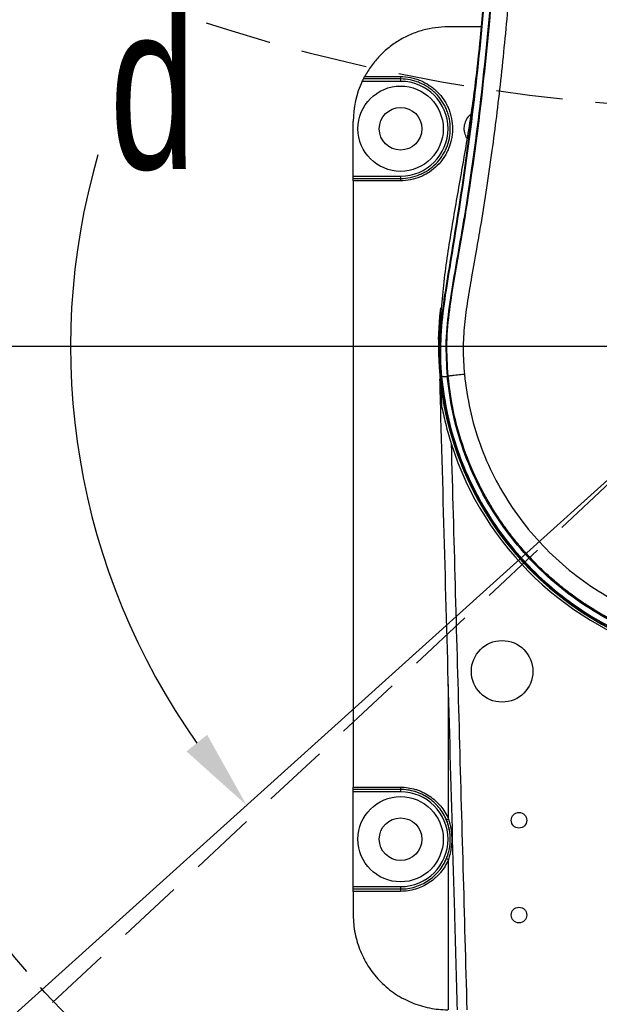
# Model space of a CAD drawing. Header units: millimetres. Extents: x 559 to 1365, y 424 to 1103.
# Tile 52 of 78: x 1143 to 1160, y 927 to 956. Entities that reach past the tile are written whole.
import ezdxf

# ---------------------------------------------------------------- set-up
doc = ezdxf.new("R2010")
doc.units = ezdxf.units.MM
doc.linetypes.add('ACISOTGL', pattern=[3, 2, -1])
doc.linetypes.add('HIDDEN', pattern=[1.905, 1.27, -0.635])
doc.layers.add('C1角度', color=7, linetype='Continuous')
doc.layers.add('C7线性', color=7, linetype='Continuous')
doc.layers.add('虚线层', color=7, linetype='HIDDEN', lineweight=25)
doc.styles.add('SLDTEXTSTYLE0', font='TXT', dxfattribs={"width": 0.7})

msp = doc.modelspace()

# ---------------------------------------------------------------- linework, layer by layer
at = {"color": 7, "linetype": 'Continuous', "lineweight": 25}
for p, q in [((1156.4481, 955.9875), (1155.4658, 955.9875)), ((1154.0392, 954.3447), (1152.8797, 954.3447)), ((1154.0373, 954.4162), (1152.9144, 954.4162)), ((1152.9517, 954.4876), (1154.0317, 954.4876)), ((1152.6088, 951.4877), (1152.6088, 953.1305)), ((1152.6088, 951.4877), (1154.0392, 951.4877)), ((1152.6088, 951.4163), (1152.6088, 951.4877)), ((1152.6088, 951.4163), (1154.0373, 951.4163)), ((1152.6088, 951.3449), (1152.6088, 933.0601)), ((1154.0317, 951.3449), (1152.6088, 951.3449)), ((1155.2232, 947.2523), (1155.2521, 947.5168)), ((1155.1825, 946.5594), (1155.2232, 947.2523)), ((1155.1825, 946.5594), (1155.1956, 946.5594)), ((1155.2056, 946.5594), (1155.1957, 946.5594)), ((1155.1998, 946.1309), (1155.2056, 946.5594)), ((1155.1898, 946.1309), (1155.1825, 946.1309)), ((1155.1899, 946.1309), (1155.2292, 945.4283)), ((1155.1899, 946.1309), (1155.1998, 946.1309)), ((1155.2292, 945.4283), (1155.2599, 945.4312)), ((1155.4409, 945.4487), (1155.4703, 945.4515)), ((1155.2849, 944.5103), (1155.2654, 945.2156)), ((1152.6088, 933.0601), (1154.0317, 933.0601)), ((1154.0373, 932.9887), (1152.6088, 932.9887)), ((1152.6088, 932.9172), (1152.6088, 932.9887)), ((1154.0392, 932.9172), (1152.6088, 932.9172)), ((1152.6088, 930.0602), (1152.6088, 932.9172)), ((1155.4836, 928.4857), (1155.4819, 930.8818)), ((1152.6088, 930.0602), (1154.0392, 930.0602)), ((1152.6088, 929.9888), (1152.6088, 930.0602)), ((1152.6088, 929.9888), (1154.0373, 929.9888)), ((1152.6088, 929.9174), (1152.6088, 929.2031)), ((1154.0317, 929.9174), (1152.6088, 929.9174)), ((1155.4851, 926.3461), (1155.4836, 928.4857))]:
    msp.add_line(p, q, dxfattribs=at)
at = {"color": 7, "linetype": 'Continuous', "lineweight": 18}
msp.add_line((1164.7511, 946.3451), (1079.8848, 869.9312), dxfattribs=at)
at = {"color": 8, "linetype": 'Continuous', "lineweight": 25}
for p, q in [((1155.4782, 936.1413), (1155.4782, 936.1573)), ((1155.4811, 932.0977), (1155.4782, 936.1413))]:
    msp.add_line(p, q, dxfattribs=at)
at = {"color": 7, "linetype": 'Continuous', "lineweight": 25}
for centre, radius in [((1154.0373, 952.9162), 1.2857), ((1154.0373, 952.9162), 0.6428), ((1157.0997, 936.5518), 0.9285), ((1154.0373, 931.4887), 1.2856), ((1154.0373, 931.4887), 0.6428), ((1157.6086, 932.0601), 0.2357), ((1157.6086, 929.2031), 0.2357)]:
    msp.add_circle(centre, radius, dxfattribs=at)
at = {"color": 7, "linetype": 'Continuous', "lineweight": 18}
for radius, start, end in [(123.0653, 318, 222), (114.28, 316.394071, 223.605929), (30.3556, 317, 223)]:
    msp.add_arc((1164.7511, 946.3451), radius, start, end, dxfattribs=at)
at = {"color": 7, "linetype": 'Continuous', "lineweight": 25}
for centre, radius, start, end in [((1155.4658, 953.1305), 2.857, 154.84934, 180), ((1154.2644, 954.4698), 0.2333, 175.63737, 193.30159), ((1153.3557, 954.3626), 0.6838, 358.50461, 4.49436), ((1154.0392, 952.9162), 1.4285, 270, 90), ((1154.2644, 951.3626), 0.2333, 166.69841, 184.36263), ((1153.3557, 951.4699), 0.6838, 355.50564, 1.49539), ((1164.7511, 946.3451), 9.571, 178.71715, 181.28285), ((1164.7511, 946.3451), 9.571, 181.28285, 254.98853), ((1164.7511, 946.3451), 9.5659, 185.5, 254.97672), ((1155.2619, 945.5595), 0.1228, 268.81902, 275.06171), ((1155.2624, 945.5541), 0.1229, 268.85207, 275.09514), ((1164.7511, 946.3451), 9.6424, 197.64826, 255.12853), ((1154.2644, 933.0423), 0.2333, 175.63737, 193.30159), ((1153.3557, 932.9351), 0.6838, 358.50461, 4.49436), ((1154.0392, 931.4887), 1.4285, 270, 90), ((1154.0373, 931.4887), 1.4999, 9.43145, 26.18227), ((1155.7085, 931.5152), 0.6253, 111.33009, 117.47216), ((1154.0373, 931.4887), 1.4999, 330.09373, 345.00708), ((1155.7094, 931.4666), 0.6274, 242.62508, 248.74603), ((1154.2644, 929.9351), 0.2333, 166.69841, 184.36263), ((1153.3557, 930.0424), 0.6838, 355.50564, 1.49539)]:
    msp.add_arc(centre, radius, start, end, dxfattribs=at)
for points, knots in [([(1157.3942, 1004.125), (1157.3768, 1002.8468), (1157.335, 999.7871), (1157.3808, 993.1636), (1157.3876, 986.0401), (1157.357, 978.9197), (1157.2908, 973.5839), (1157.1693, 968.2483), (1156.981, 963.3238), (1156.7099, 958.8147), (1156.4526, 955.5354), (1156.1298, 953.0864), (1155.8415, 951.4603), (1155.5561, 949.8348), (1155.3056, 948.2037), (1155.2323, 947.1073), (1155.1957, 946.5594)], [0, 0, 0, 0, 0.0664842, 0.1591514, 0.3444962, 0.4369973, 0.5294978, 0.6220406, 0.7145804, 0.7857927, 0.8569973, 0.8855955, 0.9142364, 0.9428736, 0.9714532, 1, 1, 1, 1]), ([(1155.2594, 945.4367), (1155.2419, 945.8035), (1155.2069, 946.5389), (1155.326, 947.6395), (1155.6444, 949.535), (1156.0728, 952.2431), (1156.4741, 955.7806), (1156.7751, 959.3298), (1156.9878, 962.8871), (1157.1355, 966.4473), (1157.2688, 970.9858), (1157.3696, 976.503), (1157.4128, 982.9993), (1157.4097, 990.327), (1157.3971, 995.489), (1157.3898, 998.4856)], [0, 0, 0, 0, 0.02069265, 0.04149111, 0.06228945, 0.12921291, 0.19616391, 0.26316836, 0.33021529, 0.39726438, 0.46425327, 0.58645991, 0.70867248, 0.8308848, 1, 1, 1, 1]), ([(1157.4022, 998.4854), (1157.4095, 995.4889), (1157.4221, 990.3269), (1157.4252, 982.9993), (1157.3818, 976.5028), (1157.281, 970.9855), (1157.1474, 966.4467), (1156.9993, 962.8863), (1156.786, 959.3288), (1156.4849, 955.7793), (1156.0825, 952.2414), (1155.6566, 949.5338), (1155.3348, 947.6381), (1155.2271, 946.5393), (1155.2375, 945.8019), (1155.2727, 945.4372), (1155.2727, 945.4372)], [0, 0, 0, 0, 0.1691128, 0.2913288, 0.4135452, 0.5357555, 0.6027506, 0.6698057, 0.7368587, 0.8038695, 0.870827, 0.9377571, 0.9585396, 0.9793226, 0.9999998, 1, 1, 1, 1]), ([(1157.5716, 998.4854), (1157.5786, 995.6319), (1157.5926, 989.8952), (1157.5938, 981.2507), (1157.5148, 973.7745), (1157.3566, 967.4928), (1157.1507, 962.4264), (1156.8651, 957.9302), (1156.4945, 954.0126), (1156.1523, 951.4417), (1155.8532, 949.6412), (1155.6685, 948.6004), (1155.4932, 947.5588), (1155.3761, 946.5049), (1155.4193, 945.8007), (1155.4409, 945.4487)], [0, 0, 0, 0, 0.1610687, 0.3238139, 0.4879379, 0.5830742, 0.6784954, 0.7741323, 0.8373382, 0.900586, 0.9204713, 0.9403584, 0.9602459, 0.9801263, 1, 1, 1, 1]), ([(1155.4703, 945.4515), (1155.4491, 945.7889), (1155.407, 946.4561), (1155.5073, 947.44), (1155.6617, 948.3872), (1155.8263, 949.3126), (1156.1361, 951.1193), (1156.4926, 953.7009), (1156.8191, 957.067), (1157.1147, 961.1683), (1157.3483, 966.1345), (1157.537, 972.9627), (1157.6264, 980.7982), (1157.6279, 989.6399), (1157.6131, 995.5361), (1157.6057, 998.4851)], [0, 0, 0, 0, 0.0190502, 0.0376755, 0.0556446, 0.0732597, 0.0907339, 0.1591433, 0.2203157, 0.2816176, 0.3912424, 0.5009176, 0.6671795, 0.8335383, 1, 1, 1, 1]), ([(1158.118, 998.4854), (1158.1183, 998.1383), (1158.1189, 997.3993), (1158.121, 996.2341), (1158.1237, 995.0277), (1158.1267, 993.8247), (1158.1297, 992.6496), (1158.1331, 991.4499), (1158.1358, 990.2377), (1158.1378, 989.0167), (1158.1388, 987.8148), (1158.139, 986.6332), (1158.1382, 985.4367), (1158.1362, 984.2085), (1158.1326, 982.9482), (1158.1262, 981.4051), (1158.1149, 979.5651), (1158.0952, 977.3936), (1158.0678, 975.2171), (1158.0311, 973.006), (1157.9825, 970.7262), (1157.9189, 968.385), (1157.8399, 966.0714), (1157.7483, 963.8829), (1157.6441, 961.8196), (1157.5225, 959.8023), (1157.3717, 957.7105), (1157.2112, 955.8876), (1157.0552, 954.3875), (1156.9298, 953.3041), (1156.7908, 952.2251), (1156.6372, 951.1579), (1156.4816, 950.1874), (1156.3273, 949.293), (1156.1883, 948.5112), (1156.0551, 947.7353), (1155.9559, 947.0094), (1155.9072, 946.2619), (1155.9428, 945.7606), (1155.9609, 945.5063)], [0, 0, 0, 0, 0.0196129, 0.0417505, 0.0658341, 0.0877788, 0.1097235, 0.1322284, 0.1555613, 0.1782138, 0.2012154, 0.2234704, 0.2449788, 0.2688177, 0.2928664, 0.3161841, 0.3560054, 0.3968297, 0.4388821, 0.4789894, 0.5217746, 0.5677221, 0.6113206, 0.6525723, 0.6914802, 0.7280476, 0.7667623, 0.8099721, 0.831441, 0.851983, 0.8716012, 0.8929116, 0.9129114, 0.9271437, 0.9442067, 0.9577874, 0.9716294, 0.9856101, 1, 1, 1, 1]), ([(1155.4658, 955.9875), (1155.2074, 955.9875), (1154.9548, 955.9531), (1154.5846, 955.8512), (1154.4619, 955.8084), (1154.2264, 955.7078), (1154.1128, 955.65), (1153.8938, 955.5195), (1153.7884, 955.4469), (1153.5862, 955.286), (1153.4915, 955.1995), (1153.3149, 955.0153), (1153.233, 954.9175), (1153.0821, 954.7106), (1153.0127, 954.6005), (1152.9517, 954.4876)], [0, 0, 0, 0, 0.25, 0.25, 0.375, 0.375, 0.5, 0.5, 0.625, 0.625, 0.75, 0.75, 0.875, 0.875, 1, 1, 1, 1]), ([(1152.8797, 954.3447), (1152.8882, 954.3628), (1152.8967, 954.3804), (1152.9067, 954.4007), (1152.9095, 954.4062), (1152.9134, 954.414), (1152.9144, 954.4162), (1152.9144, 954.4162)], [0, 0, 0, 0, 0.5, 0.5, 0.75, 0.75, 1, 1, 1, 1]), ([(1152.9144, 954.4162), (1152.9144, 954.4162), (1152.9189, 954.4251), (1152.9328, 954.452), (1152.942, 954.4697), (1152.9517, 954.4876)], [0, 0, 0, 0, 0.5, 0.5, 1, 1, 1, 1]), ([(1154.0317, 954.4876), (1154.1354, 954.4876), (1154.2373, 954.4774), (1154.3878, 954.4476), (1154.4375, 954.4352), (1154.5361, 954.4054), (1154.5851, 954.3879), (1154.7278, 954.3289), (1154.8181, 954.2808), (1154.9462, 954.1955), (1154.9878, 954.1647), (1155.068, 954.0991), (1155.1062, 954.0645), (1155.2151, 953.9559), (1155.2802, 953.8768), (1155.3666, 953.748), (1155.3934, 953.7034), (1155.442, 953.6126), (1155.486, 953.5199), (1155.5207, 953.4234), (1155.5507, 953.3249), (1155.5634, 953.2745), (1155.5938, 953.1221), (1155.6038, 953.02), (1155.6039, 952.866), (1155.6015, 952.8146), (1155.5914, 952.7115), (1155.5837, 952.66), (1155.5536, 952.5087), (1155.5238, 952.4106), (1155.4647, 952.2678), (1155.4424, 952.2206), (1155.3937, 952.1295), (1155.3672, 952.0855), (1155.2817, 951.9577), (1155.2167, 951.8783), (1155.0699, 951.7317), (1154.9903, 951.6666), (1154.8627, 951.5813), (1154.8187, 951.5549), (1154.7278, 951.5064), (1154.6808, 951.4841), (1154.538, 951.425), (1154.4402, 951.3954), (1154.2391, 951.3552), (1154.1354, 951.3449), (1154.0317, 951.3449)], [0, 0, 0, 0, 0.0625, 0.0625, 0.09375, 0.09375, 0.125, 0.125, 0.1875, 0.1875, 0.21875, 0.21875, 0.25, 0.25, 0.3125, 0.3125, 0.34375, 0.34375, 0.375, 0.40625, 0.40625, 0.4375, 0.4375, 0.5, 0.5, 0.53125, 0.53125, 0.5625, 0.5625, 0.625, 0.625, 0.65625, 0.65625, 0.6875, 0.6875, 0.75, 0.75, 0.8125, 0.8125, 0.84375, 0.84375, 0.875, 0.875, 0.9375, 0.9375, 1, 1, 1, 1]), ([(1154.0373, 951.4163), (1154.1362, 951.4163), (1154.2352, 951.4262), (1154.427, 951.4645), (1154.5204, 951.4928), (1154.6566, 951.5492), (1154.7015, 951.5705), (1154.7882, 951.6169), (1154.8301, 951.642), (1154.9519, 951.7234), (1155.0279, 951.7856), (1155.1679, 951.9256), (1155.2299, 952.0013), (1155.3115, 952.1233), (1155.3367, 952.1654), (1155.3832, 952.2523), (1155.4045, 952.2973), (1155.4609, 952.4336), (1155.4892, 952.5272), (1155.518, 952.6717), (1155.5253, 952.7208), (1155.5349, 952.8192), (1155.5373, 952.8683), (1155.5372, 953.0152), (1155.5276, 953.1127), (1155.4986, 953.2582), (1155.4865, 953.3063), (1155.4579, 953.4003), (1155.4248, 953.4924), (1155.3829, 953.5809), (1155.3365, 953.6675), (1155.3109, 953.7102), (1155.2285, 953.8331), (1155.1663, 953.9085), (1155.0625, 954.0123), (1155.026, 954.0452), (1154.9495, 954.1079), (1154.9098, 954.1373), (1154.7876, 954.2187), (1154.7015, 954.2647), (1154.5653, 954.321), (1154.5186, 954.3377), (1154.4245, 954.3662), (1154.377, 954.378), (1154.2335, 954.4065), (1154.1362, 954.4162), (1154.0373, 954.4162)], [0, 0, 0, 0, 0.0625, 0.0625, 0.125, 0.125, 0.15625, 0.15625, 0.1875, 0.1875, 0.25, 0.25, 0.3125, 0.3125, 0.34375, 0.34375, 0.375, 0.375, 0.4375, 0.4375, 0.46875, 0.46875, 0.5, 0.5, 0.5625, 0.5625, 0.59375, 0.59375, 0.625, 0.65625, 0.65625, 0.6875, 0.6875, 0.75, 0.75, 0.78125, 0.78125, 0.8125, 0.8125, 0.875, 0.875, 0.90625, 0.90625, 0.9375, 0.9375, 1, 1, 1, 1]), ([(1156.039, 952.6238), (1156.0121, 952.6788), (1155.9567, 952.7915), (1155.95, 952.9864), (1156.0072, 953.1691), (1156.0815, 953.2933), (1156.1431, 953.3345), (1156.1515, 953.3401)], [0, 0, 0, 0, 0.23171019, 0.47504558, 0.71802305, 0.96119077, 1, 1, 1, 1]), ([(1152.6088, 951.3449), (1152.6088, 951.3638), (1152.6088, 951.3823), (1152.6088, 951.4086), (1152.6088, 951.4163), (1152.6088, 951.4163)], [0, 0, 0, 0, 0.5, 0.5, 1, 1, 1, 1]), ([(1155.2599, 945.4312), (1155.2599, 945.4312), (1155.2597, 945.4331), (1155.2595, 945.4349), (1155.2594, 945.4367)], [0, 0, 0, 0, 0.0015514, 1, 1, 1, 1]), ([(1155.2727, 945.4372), (1155.3147, 945.4395), (1155.4021, 945.4442), (1155.4276, 945.4471), (1155.4409, 945.4487)], [0, 0, 0, 0, 0.480762, 1, 1, 1, 1]), ([(1155.2727, 945.4372), (1155.2727, 945.4372), (1155.2729, 945.4354), (1155.2731, 945.4335), (1155.2733, 945.4317)], [0, 0, 0, 0, 0.0015527, 1, 1, 1, 1]), ([(1155.9609, 945.5063), (1155.8902, 945.4993), (1155.7844, 945.4889), (1155.6561, 945.4757), (1155.5754, 945.467), (1155.5191, 945.4604), (1155.4752, 945.4544), (1155.4723, 945.4526), (1155.4703, 945.4515)], [0, 0, 0, 0, 0.2533285, 0.3790361, 0.4999959, 0.6210557, 0.7469523, 1, 1, 1, 1]), ([(1155.7515, 926.3461), (1155.7242, 927.318), (1155.6491, 929.9856), (1155.5284, 934.3491), (1155.3871, 939.4365), (1155.2857, 943.11), (1155.2312, 945.0877), (1155.2234, 945.3696)], [0, 0, 0, 0, 0.1532623, 0.4206896, 0.6881179, 0.9555457, 1, 1, 1, 1]), ([(1155.2849, 944.5103), (1155.3023, 944.4206), (1155.3212, 944.33), (1155.3618, 944.1485), (1155.3835, 944.0575), (1155.4299, 943.8752), (1155.4545, 943.7842), (1155.5064, 943.6027), (1155.5338, 943.5122), (1155.5625, 943.4218)], [0, 0, 0, 0, 0.25, 0.25, 0.5, 0.5, 0.75, 0.75, 1, 1, 1, 1]), ([(1155.5625, 943.4218), (1155.6412, 940.5759), (1155.7201, 937.7299), (1155.8387, 933.461), (1155.8783, 932.038), (1155.9574, 929.1921), (1155.9964, 927.7691), (1156.0373, 926.3461)], [0, 0, 0, 0, 0.5, 0.5, 0.75, 0.75, 1, 1, 1, 1]), ([(1152.6088, 932.9887), (1152.6088, 932.9887), (1152.6088, 932.9964), (1152.6088, 933.0227), (1152.6088, 933.0412), (1152.6088, 933.0601)], [0, 0, 0, 0, 0.5, 0.5, 1, 1, 1, 1]), ([(1154.0317, 933.0601), (1154.1865, 933.0601), (1154.3375, 933.0377), (1154.5216, 932.9824), (1154.5583, 932.9698), (1154.6303, 932.9423), (1154.6656, 932.9272), (1154.7695, 932.8784), (1154.836, 932.8411), (1154.9638, 932.7565), (1155.0254, 932.7088), (1155.1398, 932.6061), (1155.1928, 932.5509), (1155.2905, 932.4332), (1155.3353, 932.3706), (1155.4158, 932.2381), (1155.451, 932.1692), (1155.4811, 932.0977)], [0, 0, 0, 0, 0.25, 0.25, 0.3125, 0.3125, 0.375, 0.375, 0.5, 0.5, 0.625, 0.625, 0.75, 0.75, 0.875, 0.875, 1, 1, 1, 1]), ([(1155.42, 932.07), (1155.3913, 932.1383), (1155.3578, 932.204), (1155.281, 932.3304), (1155.2383, 932.3903), (1155.1451, 932.5026), (1155.0945, 932.5553), (1154.9854, 932.6534), (1154.9266, 932.6988), (1154.8047, 932.7796), (1154.7412, 932.8153), (1154.6421, 932.8618), (1154.6084, 932.8762), (1154.5397, 932.9025), (1154.5047, 932.9145), (1154.329, 932.9673), (1154.185, 932.9887), (1154.0373, 932.9887)], [0, 0, 0, 0, 0.125, 0.125, 0.25, 0.25, 0.375, 0.375, 0.5, 0.5, 0.625, 0.625, 0.6875, 0.6875, 0.75, 0.75, 1, 1, 1, 1]), ([(1155.4209, 930.9094), (1155.4402, 930.9556), (1155.4571, 931.0024), (1155.4862, 931.0977), (1155.4984, 931.1461), (1155.5275, 931.2916), (1155.5372, 931.3896), (1155.5372, 931.5383), (1155.5348, 931.5885), (1155.5248, 931.6877), (1155.5174, 931.7367), (1155.4979, 931.8337), (1155.4857, 931.8817), (1155.4565, 931.9767), (1155.4394, 932.0238), (1155.42, 932.07)], [0, 0, 0, 0, 0.125, 0.125, 0.25, 0.25, 0.5, 0.5, 0.625, 0.625, 0.75, 0.75, 0.875, 0.875, 1, 1, 1, 1]), ([(1155.4811, 932.0977), (1155.5141, 931.9993), (1155.5384, 931.8995), (1155.5629, 931.7474), (1155.569, 931.6963), (1155.5773, 931.5932), (1155.5793, 931.5413), (1155.5794, 931.3867), (1155.5715, 931.2844), (1155.5392, 931.0811), (1155.5148, 930.9802), (1155.4819, 930.8818)], [0, 0, 0, 0, 0.25, 0.25, 0.375, 0.375, 0.5, 0.5, 0.75, 0.75, 1, 1, 1, 1]), ([(1155.4819, 930.8818), (1155.4219, 930.7385), (1155.3426, 930.6076), (1155.2198, 930.4589), (1155.1939, 930.4298), (1155.1405, 930.374), (1155.1129, 930.3473), (1155.0274, 930.2703), (1154.967, 930.2234), (1154.8393, 930.1383), (1154.7714, 930.1), (1154.6323, 930.0345), (1154.5609, 930.0071), (1154.4145, 929.9628), (1154.3393, 929.9458), (1154.1862, 929.9231), (1154.1092, 929.9174), (1154.0317, 929.9174)], [0, 0, 0, 0, 0.25, 0.25, 0.3125, 0.3125, 0.375, 0.375, 0.5, 0.5, 0.625, 0.625, 0.75, 0.75, 0.875, 0.875, 1, 1, 1, 1]), ([(1154.0373, 929.9888), (1154.1112, 929.9888), (1154.1847, 929.9942), (1154.3308, 930.0159), (1154.4025, 930.0321), (1154.5422, 930.0744), (1154.6103, 930.1006), (1154.743, 930.1632), (1154.8078, 930.1997), (1154.9297, 930.2809), (1154.9873, 930.3257), (1155.0688, 930.3992), (1155.0951, 930.4247), (1155.1461, 930.478), (1155.1708, 930.5057), (1155.2879, 930.6476), (1155.3636, 930.7727), (1155.4209, 930.9094)], [0, 0, 0, 0, 0.125, 0.125, 0.25, 0.25, 0.375, 0.375, 0.5, 0.5, 0.625, 0.625, 0.6875, 0.6875, 0.75, 0.75, 1, 1, 1, 1]), ([(1152.6088, 929.9174), (1152.6088, 929.9363), (1152.6088, 929.9548), (1152.6088, 929.9811), (1152.6088, 929.9888), (1152.6088, 929.9888)], [0, 0, 0, 0, 0.5, 0.5, 1, 1, 1, 1]), ([(1152.6088, 929.2031), (1152.6088, 929.0142), (1152.6274, 928.8285), (1152.6819, 928.5544), (1152.7045, 928.4638), (1152.759, 928.2842), (1152.791, 928.195), (1152.8986, 927.9355), (1152.9864, 927.7714), (1153.142, 927.5385), (1153.1981, 927.4628), (1153.3175, 927.3174), (1153.3803, 927.2482), (1153.5779, 927.0507), (1153.7216, 926.9326), (1153.9167, 926.8021), (1153.9565, 926.7769), (1154.0371, 926.7286), (1154.0778, 926.7055), (1154.2013, 926.6395), (1154.3694, 926.56), (1154.5445, 926.4972), (1154.7231, 926.4428), (1154.8145, 926.4198), (1155.091, 926.3646), (1155.2773, 926.3461), (1155.4658, 926.3461)], [0, 0, 0, 0, 0.125, 0.125, 0.1875, 0.1875, 0.25, 0.25, 0.375, 0.375, 0.4375, 0.4375, 0.5, 0.5, 0.625, 0.625, 0.65625, 0.65625, 0.6875, 0.6875, 0.75, 0.8125, 0.8125, 0.875, 0.875, 1, 1, 1, 1])]:
    msp.add_open_spline(points, degree=3, knots=knots, dxfattribs=at)
at = {"color": 8, "linetype": 'Continuous', "lineweight": 25}
for points, knots in [([(1162.2774, 937.1509), (1162.0485, 937.2121), (1161.4747, 937.3653), (1160.598, 937.7441), (1159.658, 938.2609), (1158.7824, 938.8832), (1157.9836, 939.601), (1157.2694, 940.4031), (1156.6487, 941.2796), (1156.1321, 942.2215), (1155.7256, 943.215), (1155.4115, 944.2866), (1155.3122, 945.0361), (1155.2599, 945.4312)], [0, 0, 0, 0, 0.06147032, 0.15414536, 0.24711574, 0.33979075, 0.43249313, 0.52549111, 0.61819343, 0.71089487, 0.80389205, 0.89659338, 1, 1, 1, 1]), ([(1155.2733, 945.4317), (1155.3258, 945.0374), (1155.4255, 944.2894), (1155.7391, 943.2197), (1156.1447, 942.2278), (1156.66, 941.287), (1157.2795, 940.4114), (1157.9925, 939.6099), (1158.7902, 938.8929), (1159.6648, 938.2713), (1160.604, 937.7554), (1161.4785, 937.3781), (1162.0503, 937.2257), (1162.2774, 937.1652)], [0, 0, 0, 0, 0.1033821, 0.1960969, 0.2891051, 0.3818182, 0.4745756, 0.5676292, 0.6603856, 0.7531226, 0.8461567, 0.9388943, 1, 1, 1, 1]), ([(1162.3026, 937.3277), (1161.9925, 937.418), (1161.3143, 937.6155), (1160.3255, 938.081), (1159.3447, 938.683), (1158.4464, 939.4044), (1157.643, 940.2294), (1156.9471, 941.147), (1156.3681, 942.1429), (1155.9183, 943.2024), (1155.5917, 944.3083), (1155.4911, 945.0686), (1155.4409, 945.4487)], [0, 0, 0, 0, 0.0855904, 0.1871915, 0.2887925, 0.3903936, 0.4919947, 0.5935957, 0.6951968, 0.7967979, 0.8983989, 1, 1, 1, 1]), ([(1162.2774, 937.3716), (1162.2064, 937.3894), (1161.9046, 937.4653), (1161.4696, 937.6228), (1160.9644, 937.8301), (1160.5366, 938.0331), (1160.117, 938.259), (1159.791, 938.4568), (1159.5546, 938.6117), (1159.3905, 938.7242), (1159.2197, 938.8469), (1159.0427, 938.9803), (1158.8601, 939.125), (1158.6727, 939.2816), (1158.3802, 939.5396), (1158.0377, 939.8733), (1157.6967, 940.2504), (1157.4764, 940.5178), (1157.2713, 940.7816), (1157.0564, 941.079), (1156.8144, 941.4514), (1156.6038, 941.8107), (1156.2897, 942.4035), (1155.9335, 943.2478), (1155.614, 944.3534), (1155.5173, 945.0922), (1155.4703, 945.4515)], [0, 0, 0, 0, 0.0195142, 0.0830101, 0.1231937, 0.1653128, 0.2093685, 0.250422, 0.2671328, 0.2848531, 0.3035829, 0.3233223, 0.3440714, 0.3658302, 0.388599, 0.4482617, 0.493525, 0.5243829, 0.5408311, 0.5828309, 0.6223663, 0.6594369, 0.6940425, 0.8014826, 0.9034642, 1, 1, 1, 1]), ([(1155.9609, 945.5063), (1156.0089, 945.1484), (1156.1046, 944.4338), (1156.415, 943.3979), (1156.8413, 942.4078), (1157.3885, 941.4782), (1158.0456, 940.6228), (1158.8035, 939.8539), (1159.6502, 939.1811), (1160.5756, 938.6206), (1161.4551, 938.2073), (1162.039, 938.0374), (1162.2774, 937.968)], [0, 0, 0, 0, 0.1034485, 0.206534, 0.3091464, 0.4124026, 0.5156354, 0.6184484, 0.7220911, 0.8256281, 0.9288307, 1, 1, 1, 1])]:
    msp.add_open_spline(points, degree=3, knots=knots, dxfattribs=at)
at = {"layer": 'C1角度', "color": 7}
msp.add_arc((1164.7511, 946.3451), 20.6695, 163.75544, 215.34347, dxfattribs=at)
msp.add_solid([(1147.5787, 934.1384), (1148.2033, 934.6383), (1149.3906, 932.5145)], dxfattribs=at)
at = {"layer": 'C7线性', "color": 7}
msp.add_line((1164.6886, 946.3451), (1091.1833, 946.3451), dxfattribs=at)
msp.add_line((1164.6886, 946.3451), (1091.1833, 946.3451), dxfattribs=at)
at = {"layer": '虚线层', "color": 7, "linetype": 'ACISOTGL'}
msp.add_line((1164.7511, 946.3451), (1081.2458, 868.4752), dxfattribs=at)
for centre, radius in [((1164.7511, 1007.0564), 53.5688), ((1164.7511, 946.3451), 60.7112)]:
    msp.add_circle(centre, radius, dxfattribs=at)
at = {"layer": '虚线层', "color": 7}
msp.add_circle((1164.7511, 946.3451), 28.9689, dxfattribs=at)

# ---------------------------------------------------------------- texts
at = {"layer": 'C1角度', "color": 7, "insert": (1145.2592, 956.7), "char_height": 5, "attachment_point": 1, "style": 'SLDTEXTSTYLE0'}
msp.add_mtext('\\A1;d', dxfattribs=at)

doc.saveas('drawing.dxf')
